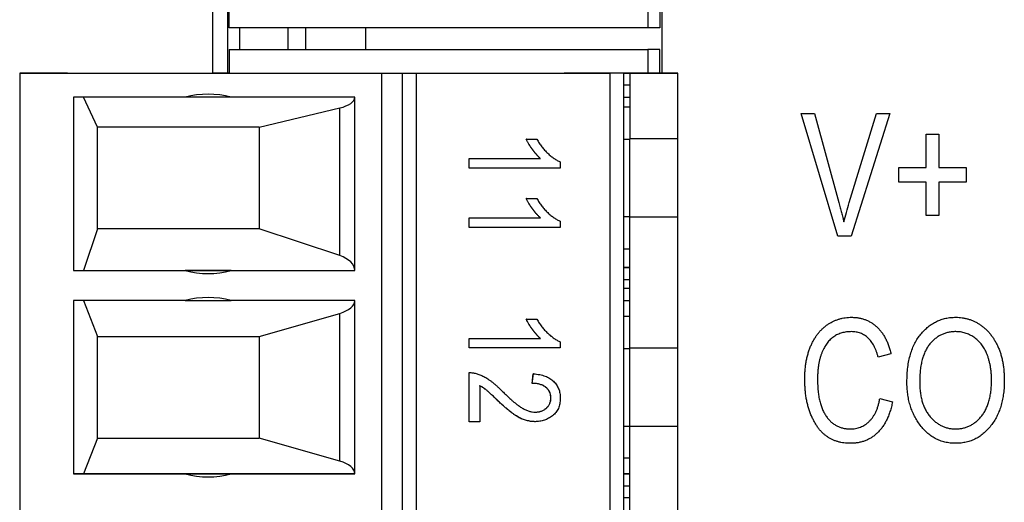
# Model space of a CAD drawing. Header units: millimetres. Extents: x 0 to 840, y 0 to 594.
# Tile 45 of 77: x 371 to 387, y 314 to 322. Entities that reach past the tile are written whole.
import ezdxf

# ---------------------------------------------------------------- set-up
doc = ezdxf.new("R2010")
doc.units = ezdxf.units.MM
doc.header["$LTSCALE"] = 2
doc.linetypes.add('SLD-Sólida', pattern=[0])

msp = doc.modelspace()

# ---------------------------------------------------------------- linework, layer by layer
at = {"color": 7, "linetype": 'SLD-Sólida', "lineweight": 25}
for p, q in [((373.875, 322.322), (373.875, 321.157)), ((374.135, 321.157), (374.135, 322.322)), ((374.155, 321.915), (374.155, 322.322)), ((381.155, 322.322), (381.155, 321.915)), ((381.355, 322.322), (381.355, 321.915)), ((381.394, 321.157), (381.394, 322.322)), ((381.155, 321.915), (374.155, 321.915)), ((374.335, 321.557), (374.335, 321.915)), ((375.135, 321.915), (375.135, 321.557)), ((375.435, 321.915), (375.435, 321.557)), ((376.435, 321.915), (376.435, 321.557)), ((381.355, 321.915), (381.155, 321.915)), ((374.155, 321.557), (374.155, 321.157)), ((374.155, 321.557), (381.155, 321.557)), ((381.155, 321.557), (381.155, 321.157)), ((381.355, 321.557), (381.155, 321.557)), ((381.355, 321.157), (381.355, 321.557)), ((370.655, 321.157), (376.705, 321.157)), ((370.655, 321.157), (370.655, 321.157)), ((371.455, 321.157), (370.655, 321.157)), ((370.655, 321.157), (370.655, 286.157)), ((371.255, 321.157), (371.414, 321.157)), ((371.455, 321.157), (371.565, 321.157)), ((374.155, 321.157), (373.875, 321.157)), ((376.705, 321.157), (377.055, 321.157)), ((376.705, 321.157), (376.705, 286.157)), ((377.055, 286.157), (377.055, 321.157)), ((377.288, 321.157), (380.522, 321.157)), ((377.288, 286.157), (377.288, 321.157)), ((381.655, 321.157), (379.755, 321.157)), ((380.755, 321.157), (380.522, 321.157)), ((380.522, 321.157), (380.522, 286.157)), ((380.755, 321.157), (380.855, 321.157)), ((380.755, 286.157), (380.755, 321.157)), ((380.855, 321.157), (381.655, 321.157)), ((380.855, 321.157), (380.855, 320.061)), ((381.655, 320.061), (381.655, 321.157)), ((380.855, 320.957), (380.755, 320.957)), ((373.421, 320.757), (371.555, 320.757)), ((371.555, 320.757), (371.555, 317.857)), ((371.955, 320.257), (371.724, 320.757)), ((374.189, 320.757), (373.421, 320.757)), ((376.255, 320.757), (374.189, 320.757)), ((376.255, 317.857), (376.255, 320.757)), ((380.755, 320.757), (380.855, 320.757)), ((374.655, 320.257), (376.004, 320.578)), ((376.004, 318.108), (376.004, 320.578)), ((380.855, 320.591), (380.755, 320.591)), ((384.333, 318.431), (383.718, 320.486)), ((383.718, 320.486), (383.938, 320.486)), ((383.938, 320.486), (384.349, 318.995)), ((384.522, 318.995), (384.979, 320.486)), ((385.2, 320.486), (384.553, 318.431)), ((384.979, 320.486), (385.2, 320.486)), ((371.955, 318.557), (371.955, 320.257)), ((374.655, 320.257), (371.955, 320.257)), ((374.655, 320.257), (374.655, 318.557)), ((385.806, 319.579), (385.806, 320.139)), ((385.806, 320.139), (386.019, 320.139)), ((386.019, 320.139), (386.019, 319.579)), ((379.123, 320.053), (379.298, 320.053)), ((379.125, 320.053), (379.123, 320.053)), ((379.125, 320.053), (379.301, 320.053)), ((379.301, 320.053), (379.298, 320.053)), ((380.755, 320.057), (380.855, 320.057)), ((381.655, 320.061), (380.855, 320.061)), ((380.855, 318.753), (380.855, 320.061)), ((381.655, 318.753), (381.655, 320.061)), ((378.167, 319.733), (379.357, 319.733)), ((378.167, 319.573), (378.167, 319.733)), ((378.169, 319.733), (378.167, 319.733)), ((378.169, 319.573), (378.169, 319.733)), ((378.169, 319.733), (379.359, 319.733)), ((379.359, 319.733), (379.357, 319.733)), ((379.691, 319.677), (379.691, 319.573)), ((378.169, 319.573), (378.167, 319.573)), ((379.691, 319.573), (378.169, 319.573)), ((385.352, 319.338), (385.352, 319.579)), ((385.352, 319.579), (385.806, 319.579)), ((386.019, 319.579), (386.473, 319.579)), ((386.473, 319.579), (386.473, 319.338)), ((385.806, 319.338), (385.352, 319.338)), ((385.806, 318.778), (385.806, 319.338)), ((386.019, 319.338), (386.019, 318.778)), ((386.473, 319.338), (386.019, 319.338)), ((379.123, 319.061), (379.298, 319.061)), ((379.125, 319.061), (379.123, 319.061)), ((379.125, 319.061), (379.301, 319.061)), ((379.301, 319.061), (379.298, 319.061)), ((378.167, 318.741), (379.357, 318.741)), ((378.167, 318.581), (378.167, 318.741)), ((378.169, 318.741), (378.167, 318.741)), ((378.169, 318.581), (378.169, 318.741)), ((378.169, 318.741), (379.359, 318.741)), ((379.359, 318.741), (379.357, 318.741)), ((379.691, 318.684), (379.691, 318.581)), ((380.855, 318.757), (380.755, 318.757)), ((381.655, 318.753), (380.855, 318.753)), ((380.855, 316.561), (380.855, 318.753)), ((381.655, 316.561), (381.655, 318.753)), ((386.019, 318.778), (385.806, 318.778)), ((371.955, 318.557), (371.724, 317.857)), ((374.655, 318.557), (371.955, 318.557)), ((376.004, 318.108), (374.655, 318.557)), ((378.169, 318.581), (378.167, 318.581)), ((379.691, 318.581), (378.169, 318.581)), ((384.553, 318.431), (384.333, 318.431)), ((380.755, 318.224), (380.855, 318.224)), ((371.555, 317.857), (373.421, 317.857)), ((371.555, 317.857), (371.724, 317.857)), ((371.724, 317.857), (376.255, 317.857)), ((374.189, 317.857), (373.421, 317.857)), ((374.189, 317.857), (376.255, 317.857)), ((380.855, 317.907), (380.755, 317.907)), ((380.755, 317.707), (380.855, 317.707)), ((380.855, 317.557), (380.755, 317.557)), ((373.421, 317.357), (371.555, 317.357)), ((371.555, 317.357), (371.555, 314.457)), ((371.724, 317.357), (371.955, 316.757)), ((373.421, 317.357), (374.189, 317.357)), ((376.255, 317.357), (374.189, 317.357)), ((376.255, 314.457), (376.255, 317.357)), ((380.755, 317.357), (380.855, 317.357)), ((374.655, 316.757), (376.004, 317.142)), ((376.004, 314.672), (376.004, 317.142)), ((379.123, 317.044), (379.298, 317.044)), ((379.125, 317.044), (379.123, 317.044)), ((379.125, 317.044), (379.301, 317.044)), ((379.301, 317.044), (379.298, 317.044)), ((380.855, 317.091), (380.755, 317.091)), ((371.955, 315.057), (371.955, 316.757)), ((371.955, 316.757), (374.655, 316.757)), ((374.655, 316.757), (374.655, 315.057)), ((378.167, 316.724), (379.357, 316.724)), ((378.167, 316.564), (378.167, 316.724)), ((378.169, 316.724), (378.167, 316.724)), ((378.169, 316.564), (378.169, 316.724)), ((378.169, 316.724), (379.359, 316.724)), ((379.359, 316.724), (379.357, 316.724)), ((379.691, 316.668), (379.691, 316.564)), ((378.169, 316.564), (378.167, 316.564)), ((379.691, 316.564), (378.169, 316.564)), ((380.755, 316.557), (380.855, 316.557)), ((381.655, 316.561), (380.855, 316.561)), ((380.855, 315.253), (380.855, 316.561)), ((381.655, 315.253), (381.655, 316.561)), ((385.219, 316.463), (385.005, 316.41)), ((378.167, 315.331), (378.167, 316.152)), ((378.169, 316.152), (378.167, 316.152)), ((378.169, 315.331), (378.169, 316.152)), ((379.22, 315.972), (379.24, 316.132)), ((379.223, 315.972), (379.242, 316.132)), ((379.242, 316.132), (379.24, 316.132)), ((378.345, 315.932), (378.345, 315.331)), ((379.223, 315.972), (379.22, 315.972)), ((378.637, 315.694), (378.634, 315.694)), ((379.535, 315.727), (379.533, 315.727)), ((385.032, 315.716), (385.245, 315.663)), ((378.169, 315.331), (378.167, 315.331)), ((378.345, 315.331), (378.169, 315.331)), ((379.27, 315.331), (379.268, 315.331)), ((380.755, 315.257), (380.855, 315.257)), ((381.655, 315.253), (380.855, 315.253)), ((380.855, 313.061), (380.855, 315.253)), ((381.655, 313.061), (381.655, 315.253)), ((371.955, 315.057), (371.724, 314.457)), ((371.955, 315.057), (374.655, 315.057)), ((376.004, 314.672), (374.655, 315.057)), ((380.755, 314.724), (380.855, 314.724)), ((371.555, 314.457), (373.421, 314.457)), ((371.724, 314.457), (371.555, 314.457)), ((376.255, 314.457), (371.724, 314.457)), ((373.421, 314.457), (374.189, 314.457)), ((374.189, 314.457), (376.255, 314.457)), ((380.755, 314.457), (380.855, 314.457)), ((380.755, 314.257), (380.855, 314.257)), ((380.855, 314.057), (380.755, 314.057))]:
    msp.add_line(p, q, dxfattribs=at)
at = {"color": 8, "linetype": 'SLD-Sólida', "lineweight": 25}
for p, q in [((380.755, 317.907), (380.855, 317.907)), ((380.855, 314.457), (380.755, 314.457))]:
    msp.add_line(p, q, dxfattribs=at)
at = {"color": 7, "linetype": 'SLD-Sólida', "lineweight": 25, "flags": 128}
msp.add_lwpolyline([(377.055, 321.157), (377.059, 321.157), (377.072, 321.157), (377.092, 321.157), (377.12, 321.157), (377.155, 321.157), (377.195, 321.157), (377.24, 321.157), (377.288, 321.157)], dxfattribs=at)
at = {"color": 7, "linetype": 'SLD-Sólida', "lineweight": 25}
for centre, start, end in [((373.805, 319.307), 75.1649, 104.8351), ((373.805, 319.307), 255.1649, 284.8351), ((373.805, 319.307), 255.1649, 284.8351), ((373.805, 315.907), 75.1649, 104.8351), ((373.805, 315.907), 255.1649, 284.8351), ((373.805, 315.907), 255.1649, 284.8351)]:
    msp.add_arc(centre, 1.5, start, end, dxfattribs=at)
for centre, ratio, start_param, end_param in [((375.755, 320.757), 0.413223, 5.234633, 6.283185), ((375.755, 317.857), 0.578512, 0, 1.048552), ((375.755, 317.357), 0.495868, 5.234633, 6.283185), ((375.755, 314.457), 0.495868, 0, 1.048552)]:
    msp.add_ellipse(centre, major_axis=(0.5, 0), ratio=ratio, start_param=start_param, end_param=end_param, dxfattribs=at)
for points, knots in [([(379.357, 319.733), (379.346, 319.743), (379.323, 319.763), (379.291, 319.799), (379.257, 319.838), (379.225, 319.882), (379.193, 319.926), (379.166, 319.97), (379.142, 320.012), (379.129, 320.04), (379.123, 320.053)], [0, 0, 0, 0, 0.1115695, 0.2312276, 0.361627, 0.5010347, 0.6401569, 0.7693287, 0.889276, 1, 1, 1, 1]), ([(379.359, 319.733), (379.348, 319.743), (379.325, 319.763), (379.293, 319.799), (379.259, 319.838), (379.227, 319.882), (379.196, 319.926), (379.168, 319.97), (379.144, 320.012), (379.131, 320.04), (379.125, 320.053)], [0, 0, 0, 0, 0.1115695, 0.2312276, 0.361627, 0.5010347, 0.6401569, 0.7693287, 0.889276, 1, 1, 1, 1]), ([(379.301, 320.053), (379.313, 320.032), (379.339, 319.989), (379.382, 319.928), (379.429, 319.872), (379.481, 319.82), (379.533, 319.773), (379.586, 319.733), (379.638, 319.701), (379.674, 319.685), (379.691, 319.677)], [0, 0, 0, 0, 0.135284, 0.26941, 0.402801, 0.536191, 0.665211, 0.785343, 0.896318, 1, 1, 1, 1]), ([(379.357, 318.741), (379.346, 318.751), (379.323, 318.771), (379.291, 318.806), (379.257, 318.846), (379.225, 318.889), (379.193, 318.934), (379.166, 318.978), (379.142, 319.019), (379.129, 319.047), (379.123, 319.061)], [0, 0, 0, 0, 0.111569, 0.231228, 0.361627, 0.501035, 0.640157, 0.769329, 0.889276, 1, 1, 1, 1]), ([(379.359, 318.741), (379.348, 318.751), (379.325, 318.771), (379.293, 318.806), (379.259, 318.846), (379.227, 318.889), (379.196, 318.934), (379.168, 318.978), (379.144, 319.019), (379.131, 319.047), (379.125, 319.061)], [0, 0, 0, 0, 0.111569, 0.231228, 0.361627, 0.501035, 0.640157, 0.769329, 0.889276, 1, 1, 1, 1]), ([(379.301, 319.061), (379.313, 319.039), (379.339, 318.996), (379.382, 318.936), (379.429, 318.879), (379.481, 318.827), (379.533, 318.781), (379.586, 318.741), (379.638, 318.708), (379.674, 318.692), (379.691, 318.684)], [0, 0, 0, 0, 0.135284, 0.26941, 0.402801, 0.536191, 0.665211, 0.785343, 0.896318, 1, 1, 1, 1]), ([(384.349, 318.995), (384.357, 318.967), (384.372, 318.911), (384.393, 318.828), (384.413, 318.749), (384.425, 318.697), (384.432, 318.671)], [0, 0, 0, 0, 0.264695, 0.519678, 0.765279, 1, 1, 1, 1]), ([(384.432, 318.671), (384.445, 318.725), (384.473, 318.833), (384.505, 318.941), (384.522, 318.995)], [0, 0, 0, 0, 0.489911, 1, 1, 1, 1]), ([(379.357, 316.724), (379.346, 316.734), (379.323, 316.754), (379.291, 316.79), (379.257, 316.829), (379.225, 316.873), (379.193, 316.917), (379.166, 316.961), (379.142, 317.003), (379.129, 317.031), (379.123, 317.044)], [0, 0, 0, 0, 0.111569, 0.231228, 0.361627, 0.501035, 0.640157, 0.769329, 0.889276, 1, 1, 1, 1]), ([(379.359, 316.724), (379.348, 316.734), (379.325, 316.754), (379.293, 316.79), (379.259, 316.829), (379.227, 316.873), (379.196, 316.917), (379.168, 316.961), (379.144, 317.003), (379.131, 317.031), (379.125, 317.044)], [0, 0, 0, 0, 0.111569, 0.231228, 0.361627, 0.501035, 0.640157, 0.769329, 0.889276, 1, 1, 1, 1]), ([(379.301, 317.044), (379.313, 317.023), (379.339, 316.98), (379.382, 316.919), (379.429, 316.862), (379.481, 316.811), (379.533, 316.764), (379.586, 316.724), (379.638, 316.692), (379.674, 316.675), (379.691, 316.668)], [0, 0, 0, 0, 0.135284, 0.26941, 0.402801, 0.536191, 0.665211, 0.785343, 0.896318, 1, 1, 1, 1]), ([(383.778, 316.037), (383.778, 316.064), (383.779, 316.118), (383.784, 316.197), (383.791, 316.274), (383.803, 316.346), (383.818, 316.416), (383.836, 316.483), (383.857, 316.546), (383.882, 316.606), (383.909, 316.662), (383.938, 316.715), (383.97, 316.765), (384.004, 316.811), (384.041, 316.853), (384.08, 316.892), (384.121, 316.927), (384.165, 316.959), (384.21, 316.986), (384.256, 317.011), (384.305, 317.031), (384.354, 317.048), (384.404, 317.061), (384.456, 317.07), (384.509, 317.076), (384.545, 317.077), (384.563, 317.077)], [0, 0, 0, 0, 0.056462, 0.11074, 0.162911, 0.213439, 0.262086, 0.309046, 0.354486, 0.398854, 0.441572, 0.483055, 0.523465, 0.562183, 0.600591, 0.637887, 0.674903, 0.711628, 0.748106, 0.783812, 0.819451, 0.854974, 0.890586, 0.926491, 0.962919, 1, 1, 1, 1]), ([(384.563, 317.077), (384.583, 317.076), (384.622, 317.075), (384.679, 317.068), (384.734, 317.056), (384.787, 317.038), (384.838, 317.017), (384.887, 316.99), (384.934, 316.958), (384.978, 316.921), (385.02, 316.88), (385.057, 316.834), (385.093, 316.783), (385.125, 316.728), (385.154, 316.669), (385.178, 316.604), (385.201, 316.536), (385.213, 316.488), (385.219, 316.463)], [0, 0, 0, 0, 0.060572, 0.118984, 0.176674, 0.233144, 0.289664, 0.346127, 0.403811, 0.462525, 0.522496, 0.583338, 0.646358, 0.711272, 0.778557, 0.848994, 0.922579, 1, 1, 1, 1]), ([(385.486, 315.996), (385.486, 316.038), (385.488, 316.12), (385.498, 316.239), (385.517, 316.351), (385.542, 316.455), (385.575, 316.552), (385.615, 316.642), (385.663, 316.724), (385.717, 316.797), (385.777, 316.863), (385.841, 316.92), (385.909, 316.969), (385.98, 317.008), (386.055, 317.04), (386.134, 317.061), (386.216, 317.075), (386.272, 317.076), (386.301, 317.077)], [0, 0, 0, 0, 0.083185, 0.161992, 0.23625, 0.306601, 0.373855, 0.437969, 0.499954, 0.560382, 0.618843, 0.675201, 0.729719, 0.783027, 0.835926, 0.889454, 0.943952, 1, 1, 1, 1]), ([(386.301, 317.077), (386.319, 317.076), (386.356, 317.076), (386.411, 317.069), (386.464, 317.06), (386.516, 317.046), (386.567, 317.029), (386.617, 317.007), (386.665, 316.981), (386.712, 316.952), (386.757, 316.919), (386.8, 316.883), (386.841, 316.842), (386.878, 316.798), (386.914, 316.751), (386.947, 316.7), (386.978, 316.646), (387.006, 316.588), (387.032, 316.528), (387.053, 316.463), (387.072, 316.396), (387.087, 316.327), (387.099, 316.254), (387.107, 316.179), (387.112, 316.101), (387.113, 316.048), (387.113, 316.021)], [0, 0, 0, 0, 0.037489, 0.074043, 0.110401, 0.146275, 0.182347, 0.218654, 0.255048, 0.29221, 0.329619, 0.367494, 0.405648, 0.444493, 0.484025, 0.524424, 0.566244, 0.609506, 0.653743, 0.699185, 0.745652, 0.793413, 0.842454, 0.893364, 0.945752, 1, 1, 1, 1]), ([(384.555, 316.837), (384.527, 316.836), (384.474, 316.834), (384.398, 316.817), (384.327, 316.791), (384.272, 316.76), (384.232, 316.73), (384.203, 316.704), (384.176, 316.675), (384.151, 316.644), (384.127, 316.609), (384.104, 316.572), (384.084, 316.532), (384.064, 316.489), (384.047, 316.442), (384.032, 316.393), (384.019, 316.341), (384.009, 316.286), (384.001, 316.228), (383.995, 316.167), (383.992, 316.103), (383.992, 316.059), (383.991, 316.037)], [0, 0, 0, 0, 0.073866, 0.144138, 0.211954, 0.279508, 0.313525, 0.348586, 0.38414, 0.420679, 0.458735, 0.498081, 0.539328, 0.581964, 0.626688, 0.673317, 0.721993, 0.772771, 0.825796, 0.881231, 0.939516, 1, 1, 1, 1]), ([(385.005, 316.41), (385, 316.427), (384.991, 316.461), (384.974, 316.509), (384.956, 316.554), (384.936, 316.596), (384.914, 316.635), (384.89, 316.67), (384.865, 316.702), (384.837, 316.73), (384.808, 316.755), (384.777, 316.777), (384.744, 316.795), (384.71, 316.811), (384.673, 316.822), (384.635, 316.831), (384.596, 316.836), (384.568, 316.836), (384.555, 316.837)], [0, 0, 0, 0, 0.079677, 0.155394, 0.227356, 0.295804, 0.361322, 0.423963, 0.484099, 0.542574, 0.598999, 0.654809, 0.710609, 0.765871, 0.822268, 0.87916, 0.93886, 1, 1, 1, 1]), ([(386.302, 316.837), (386.281, 316.836), (386.239, 316.835), (386.177, 316.825), (386.118, 316.809), (386.062, 316.786), (386.009, 316.757), (385.959, 316.721), (385.911, 316.679), (385.868, 316.631), (385.827, 316.576), (385.793, 316.513), (385.764, 316.443), (385.74, 316.367), (385.721, 316.283), (385.708, 316.192), (385.7, 316.095), (385.699, 316.027), (385.699, 315.992)], [0, 0, 0, 0, 0.054958, 0.108338, 0.160038, 0.211331, 0.262842, 0.31496, 0.368738, 0.4245, 0.48267, 0.543455, 0.607661, 0.675971, 0.749032, 0.827205, 0.91052, 1, 1, 1, 1]), ([(386.811, 316.491), (386.799, 316.517), (386.775, 316.567), (386.726, 316.633), (386.67, 316.693), (386.605, 316.744), (386.535, 316.785), (386.46, 316.815), (386.382, 316.834), (386.329, 316.836), (386.302, 316.837)], [0, 0, 0, 0, 0.129102, 0.254604, 0.379848, 0.506381, 0.632576, 0.754673, 0.87651, 1, 1, 1, 1]), ([(386.9, 316.027), (386.9, 316.048), (386.899, 316.091), (386.895, 316.153), (386.888, 316.214), (386.878, 316.273), (386.865, 316.33), (386.85, 316.386), (386.832, 316.439), (386.818, 316.474), (386.811, 316.491)], [0, 0, 0, 0, 0.1348369, 0.2655646, 0.3942362, 0.5194425, 0.6422138, 0.7628314, 0.8821459, 1, 1, 1, 1]), ([(378.169, 316.152), (378.179, 316.152), (378.197, 316.152), (378.225, 316.149), (378.254, 316.144), (378.284, 316.137), (378.315, 316.128), (378.346, 316.116), (378.379, 316.102), (378.412, 316.086), (378.446, 316.068), (378.482, 316.045), (378.519, 316.019), (378.558, 315.989), (378.598, 315.956), (378.64, 315.919), (378.683, 315.879), (378.712, 315.851), (378.727, 315.836)], [0, 0, 0, 0, 0.0420118, 0.0851166, 0.1300841, 0.176966, 0.2261453, 0.2772304, 0.3308012, 0.3865502, 0.4458575, 0.5099817, 0.5788566, 0.6532605, 0.7319177, 0.8160112, 0.9052459, 1, 1, 1, 1]), ([(379.242, 316.132), (379.26, 316.13), (379.295, 316.127), (379.346, 316.119), (379.393, 316.107), (379.437, 316.093), (379.478, 316.076), (379.515, 316.056), (379.548, 316.033), (379.578, 316.007), (379.605, 315.979), (379.628, 315.949), (379.647, 315.916), (379.664, 315.882), (379.676, 315.844), (379.685, 315.805), (379.69, 315.764), (379.69, 315.736), (379.691, 315.722)], [0, 0, 0, 0, 0.08101, 0.157162, 0.229319, 0.2972, 0.36195, 0.423721, 0.483122, 0.540982, 0.597661, 0.653181, 0.707852, 0.763548, 0.819537, 0.87764, 0.937454, 1, 1, 1, 1]), ([(384.544, 314.969), (384.525, 314.969), (384.488, 314.97), (384.434, 314.975), (384.381, 314.984), (384.331, 314.996), (384.282, 315.012), (384.236, 315.032), (384.192, 315.055), (384.15, 315.082), (384.109, 315.112), (384.071, 315.147), (384.035, 315.186), (384, 315.23), (383.968, 315.278), (383.937, 315.33), (383.908, 315.386), (383.881, 315.446), (383.856, 315.51), (383.836, 315.577), (383.818, 315.647), (383.803, 315.719), (383.792, 315.795), (383.784, 315.873), (383.779, 315.954), (383.778, 316.009), (383.778, 316.037)], [0, 0, 0, 0, 0.03838, 0.075234, 0.111267, 0.146432, 0.180597, 0.2146, 0.248036, 0.281765, 0.315785, 0.350737, 0.386867, 0.424226, 0.46319, 0.503924, 0.546691, 0.591515, 0.637772, 0.685327, 0.733971, 0.783817, 0.83544, 0.888461, 0.94329, 1, 1, 1, 1]), ([(383.991, 316.037), (383.992, 316.003), (383.993, 315.939), (383.999, 315.845), (384.011, 315.757), (384.027, 315.676), (384.048, 315.601), (384.073, 315.533), (384.104, 315.471), (384.139, 315.416), (384.178, 315.367), (384.22, 315.325), (384.265, 315.289), (384.314, 315.26), (384.365, 315.237), (384.42, 315.221), (384.478, 315.211), (384.517, 315.21), (384.537, 315.209)], [0, 0, 0, 0, 0.089817, 0.174206, 0.253466, 0.327497, 0.39677, 0.461882, 0.523285, 0.58182, 0.637443, 0.690881, 0.742298, 0.792666, 0.842922, 0.893699, 0.94567, 1, 1, 1, 1]), ([(386.298, 315.209), (386.319, 315.21), (386.36, 315.211), (386.421, 315.221), (386.478, 315.237), (386.534, 315.26), (386.586, 315.29), (386.636, 315.325), (386.684, 315.368), (386.728, 315.416), (386.769, 315.472), (386.804, 315.533), (386.834, 315.6), (386.858, 315.674), (386.877, 315.754), (386.89, 315.839), (386.899, 315.931), (386.899, 315.994), (386.9, 316.027)], [0, 0, 0, 0, 0.054921, 0.108599, 0.161031, 0.212837, 0.265715, 0.319184, 0.374597, 0.432566, 0.492457, 0.554225, 0.61856, 0.686314, 0.757788, 0.833648, 0.914417, 1, 1, 1, 1]), ([(387.113, 316.021), (387.113, 315.984), (387.111, 315.912), (387.102, 315.806), (387.085, 315.706), (387.062, 315.61), (387.033, 315.52), (386.997, 315.436), (386.955, 315.356), (386.921, 315.307), (386.904, 315.283)], [0, 0, 0, 0, 0.141697, 0.277473, 0.407513, 0.532866, 0.653712, 0.77105, 0.886305, 1, 1, 1, 1]), ([(378.634, 315.694), (378.623, 315.704), (378.602, 315.725), (378.571, 315.754), (378.543, 315.78), (378.518, 315.804), (378.496, 315.824), (378.476, 315.842), (378.459, 315.856), (378.433, 315.877), (378.395, 315.904), (378.36, 315.923), (378.343, 315.932)], [0, 0, 0, 0, 0.12275, 0.234584, 0.336061, 0.42658, 0.506809, 0.575546, 0.634577, 0.682157, 0.846189, 1, 1, 1, 1]), ([(378.637, 315.694), (378.625, 315.704), (378.604, 315.725), (378.573, 315.754), (378.545, 315.78), (378.52, 315.804), (378.498, 315.824), (378.478, 315.842), (378.461, 315.856), (378.435, 315.877), (378.397, 315.904), (378.362, 315.923), (378.345, 315.932)], [0, 0, 0, 0, 0.12275, 0.234584, 0.336061, 0.42658, 0.506809, 0.575546, 0.634577, 0.682157, 0.846189, 1, 1, 1, 1]), ([(379.533, 315.727), (379.532, 315.736), (379.532, 315.753), (379.528, 315.778), (379.522, 315.802), (379.513, 315.825), (379.501, 315.847), (379.487, 315.867), (379.471, 315.886), (379.452, 315.904), (379.43, 315.92), (379.407, 315.934), (379.381, 315.945), (379.353, 315.955), (379.323, 315.963), (379.291, 315.968), (379.256, 315.971), (379.233, 315.972), (379.22, 315.972)], [0, 0, 0, 0, 0.0580493, 0.1133148, 0.1675623, 0.2211424, 0.2755171, 0.3295225, 0.3857581, 0.4438935, 0.5036775, 0.5646453, 0.6280047, 0.6950188, 0.7646653, 0.8387701, 0.9171405, 1, 1, 1, 1]), ([(379.535, 315.727), (379.535, 315.736), (379.534, 315.753), (379.53, 315.778), (379.524, 315.802), (379.515, 315.825), (379.503, 315.847), (379.49, 315.867), (379.473, 315.886), (379.454, 315.904), (379.433, 315.92), (379.409, 315.934), (379.384, 315.945), (379.356, 315.955), (379.325, 315.963), (379.293, 315.968), (379.259, 315.971), (379.235, 315.972), (379.223, 315.972)], [0, 0, 0, 0, 0.0580493, 0.1133148, 0.1675623, 0.2211424, 0.2755171, 0.3295225, 0.3857581, 0.4438935, 0.5036775, 0.5646453, 0.6280047, 0.6950188, 0.7646653, 0.8387701, 0.9171405, 1, 1, 1, 1]), ([(385.694, 315.291), (385.677, 315.316), (385.644, 315.365), (385.602, 315.444), (385.566, 315.527), (385.536, 315.613), (385.513, 315.704), (385.497, 315.798), (385.487, 315.895), (385.486, 315.962), (385.486, 315.996)], [0, 0, 0, 0, 0.119865, 0.239021, 0.359549, 0.481025, 0.605473, 0.732971, 0.864251, 1, 1, 1, 1]), ([(385.699, 315.992), (385.7, 315.962), (385.701, 315.903), (385.709, 315.818), (385.722, 315.738), (385.741, 315.662), (385.766, 315.593), (385.796, 315.528), (385.831, 315.468), (385.873, 315.414), (385.917, 315.366), (385.964, 315.324), (386.014, 315.289), (386.066, 315.259), (386.121, 315.237), (386.178, 315.221), (386.237, 315.211), (386.277, 315.21), (386.298, 315.209)], [0, 0, 0, 0, 0.082023, 0.159802, 0.233402, 0.303224, 0.370137, 0.434703, 0.497226, 0.55843, 0.61805, 0.675057, 0.730086, 0.783881, 0.837062, 0.89041, 0.944383, 1, 1, 1, 1]), ([(379.268, 315.331), (379.256, 315.332), (379.232, 315.332), (379.196, 315.336), (379.16, 315.342), (379.125, 315.35), (379.091, 315.361), (379.056, 315.373), (379.022, 315.389), (378.988, 315.407), (378.953, 315.428), (378.916, 315.454), (378.875, 315.483), (378.833, 315.517), (378.787, 315.555), (378.738, 315.597), (378.687, 315.644), (378.652, 315.677), (378.634, 315.694)], [0, 0, 0, 0, 0.0487835, 0.0969314, 0.1450915, 0.1933978, 0.2422569, 0.2911229, 0.3408352, 0.3915951, 0.4457719, 0.5061126, 0.5725065, 0.6449506, 0.7242299, 0.8096884, 0.9016917, 1, 1, 1, 1]), ([(379.27, 315.331), (379.258, 315.332), (379.234, 315.332), (379.198, 315.336), (379.163, 315.342), (379.127, 315.35), (379.093, 315.361), (379.058, 315.373), (379.024, 315.389), (378.99, 315.407), (378.955, 315.428), (378.918, 315.454), (378.877, 315.483), (378.835, 315.517), (378.789, 315.555), (378.74, 315.597), (378.689, 315.644), (378.655, 315.677), (378.637, 315.694)], [0, 0, 0, 0, 0.0487835, 0.0969314, 0.1450915, 0.1933978, 0.2422569, 0.2911229, 0.3408352, 0.3915951, 0.4457719, 0.5061126, 0.5725065, 0.6449506, 0.7242299, 0.8096884, 0.9016917, 1, 1, 1, 1]), ([(378.727, 315.836), (378.744, 315.819), (378.777, 315.786), (378.826, 315.74), (378.872, 315.698), (378.914, 315.661), (378.954, 315.628), (378.99, 315.6), (379.024, 315.577), (379.064, 315.552), (379.112, 315.528), (379.167, 315.507), (379.221, 315.494), (379.256, 315.492), (379.273, 315.491)], [0, 0, 0, 0, 0.10938, 0.210603, 0.304015, 0.389049, 0.466366, 0.53603, 0.597986, 0.652147, 0.749352, 0.838827, 0.921744, 1, 1, 1, 1]), ([(379.691, 315.722), (379.69, 315.706), (379.689, 315.676), (379.684, 315.632), (379.674, 315.591), (379.66, 315.552), (379.641, 315.517), (379.619, 315.485), (379.593, 315.456), (379.563, 315.43), (379.53, 315.407), (379.496, 315.387), (379.461, 315.369), (379.425, 315.356), (379.388, 315.344), (379.349, 315.337), (379.31, 315.332), (379.283, 315.332), (379.27, 315.331)], [0, 0, 0, 0, 0.0713285, 0.1388885, 0.2034881, 0.2653889, 0.3261469, 0.3858495, 0.446421, 0.5085062, 0.5707166, 0.6319862, 0.6929434, 0.7531646, 0.8133973, 0.8747322, 0.936834, 1, 1, 1, 1]), ([(379.271, 315.491), (379.28, 315.492), (379.299, 315.492), (379.326, 315.495), (379.351, 315.501), (379.376, 315.508), (379.399, 315.518), (379.42, 315.529), (379.441, 315.543), (379.46, 315.559), (379.477, 315.577), (379.492, 315.595), (379.504, 315.615), (379.515, 315.635), (379.523, 315.657), (379.528, 315.68), (379.532, 315.703), (379.532, 315.719), (379.533, 315.727)], [0, 0, 0, 0, 0.0727804, 0.1421478, 0.2091828, 0.2742918, 0.3377688, 0.4007572, 0.4628013, 0.5255951, 0.5875405, 0.647529, 0.7063226, 0.7636995, 0.8213742, 0.879619, 0.9389099, 1, 1, 1, 1]), ([(379.273, 315.491), (379.282, 315.492), (379.301, 315.492), (379.328, 315.495), (379.354, 315.501), (379.378, 315.508), (379.401, 315.518), (379.423, 315.529), (379.443, 315.543), (379.462, 315.559), (379.479, 315.577), (379.494, 315.595), (379.506, 315.615), (379.517, 315.635), (379.525, 315.657), (379.531, 315.68), (379.534, 315.703), (379.535, 315.719), (379.535, 315.727)], [0, 0, 0, 0, 0.0727804, 0.1421478, 0.2091828, 0.2742918, 0.3377688, 0.4007572, 0.4628013, 0.5255951, 0.5875405, 0.647529, 0.7063226, 0.7636995, 0.8213742, 0.879619, 0.9389099, 1, 1, 1, 1]), ([(384.537, 315.209), (384.552, 315.209), (384.582, 315.21), (384.626, 315.216), (384.668, 315.226), (384.709, 315.24), (384.748, 315.258), (384.785, 315.279), (384.821, 315.305), (384.855, 315.335), (384.887, 315.368), (384.916, 315.406), (384.942, 315.448), (384.966, 315.493), (384.987, 315.543), (385.005, 315.597), (385.02, 315.655), (385.028, 315.695), (385.032, 315.716)], [0, 0, 0, 0, 0.058015, 0.114325, 0.169909, 0.224889, 0.279869, 0.33518, 0.391321, 0.449524, 0.508735, 0.569917, 0.633626, 0.699383, 0.768646, 0.841783, 0.918968, 1, 1, 1, 1]), ([(385.245, 315.663), (385.239, 315.634), (385.227, 315.579), (385.203, 315.5), (385.176, 315.426), (385.146, 315.358), (385.113, 315.295), (385.075, 315.238), (385.034, 315.187), (384.99, 315.141), (384.943, 315.1), (384.894, 315.065), (384.841, 315.035), (384.787, 315.011), (384.73, 314.992), (384.67, 314.979), (384.608, 314.97), (384.566, 314.969), (384.544, 314.969)], [0, 0, 0, 0, 0.080576, 0.15709, 0.229563, 0.298552, 0.364219, 0.427001, 0.48775, 0.546491, 0.604016, 0.659966, 0.715496, 0.770836, 0.82617, 0.882397, 0.940468, 1, 1, 1, 1]), ([(386.299, 314.969), (386.269, 314.97), (386.209, 314.972), (386.121, 314.987), (386.037, 315.012), (385.958, 315.048), (385.885, 315.094), (385.815, 315.15), (385.751, 315.215), (385.713, 315.266), (385.694, 315.291)], [0, 0, 0, 0, 0.128464, 0.252118, 0.373476, 0.493004, 0.613709, 0.737277, 0.865504, 1, 1, 1, 1]), ([(386.904, 315.283), (386.884, 315.258), (386.846, 315.209), (386.781, 315.145), (386.712, 315.09), (386.638, 315.046), (386.56, 315.011), (386.477, 314.987), (386.39, 314.972), (386.33, 314.97), (386.299, 314.969)], [0, 0, 0, 0, 0.1337696, 0.2614686, 0.3854986, 0.5063578, 0.6259332, 0.746904, 0.8709801, 1, 1, 1, 1])]:
    msp.add_open_spline(points, degree=3, knots=knots, dxfattribs=at)

doc.saveas('drawing.dxf')
